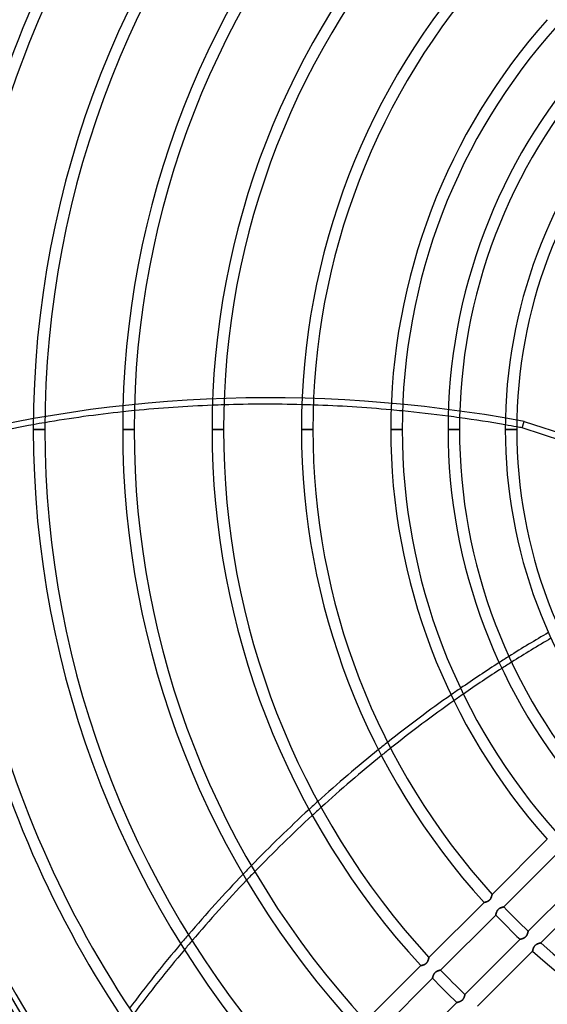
# Model space of a CAD drawing. Header units: millimetres. Extents: x -156 to 156, y -156 to 156.
# Tile 13 of 68: x -86 to -40, y -50 to 36. Entities that reach past the tile are written whole.
import ezdxf

# ---------------------------------------------------------------- set-up
doc = ezdxf.new("R2010")
doc.units = ezdxf.units.MM
doc.layers.add('MAIN-1', color=7, linetype='Continuous')

msp = doc.modelspace()

# ---------------------------------------------------------------- linework, layer by layer
at = {"layer": 'MAIN-1'}
for p, q in [((-42.223, 0.14), (-42.042, 0.699)), ((-38.687, -1.009), (-42.223, 0.14)), ((-42.042, 0.699), (-24.494, -5.002)), ((-83.9, 0), (-84.9, 0)), ((-84.9, 0), (-83.9, 0)), ((-76.1, 0), (-77.1, 0)), ((-77.1, 0), (-76.1, 0)), ((-68.3, 0), (-69.3, 0)), ((-69.3, 0), (-68.3, 0)), ((-60.5, 0), (-61.5, 0)), ((-61.5, 0), (-60.5, 0)), ((-52.7, 0), (-53.7, 0)), ((-53.7, 0), (-52.7, 0)), ((-47.7, 0), (-48.7, 0)), ((-48.7, 0), (-47.7, 0)), ((-42.7, 0), (-43.7, 0)), ((-43.7, 0), (-42.7, 0)), ((-40.034, -35.791), (-44.849, -40.606)), ((-43.827, -41.706), (-39.017, -36.896)), ((-36.896, -39.017), (-41.706, -43.827)), ((-40.606, -44.849), (-35.791, -40.034)), ((-45.404, -41.279), (-45.422, -41.284)), ((-45.421, -41.284), (-45.401, -41.278)), ((-45.386, -41.274), (-45.404, -41.279)), ((-45.401, -41.278), (-45.382, -41.272)), ((-45.367, -41.268), (-45.386, -41.274)), ((-45.382, -41.272), (-45.361, -41.266)), ((-45.347, -41.261), (-45.367, -41.268)), ((-45.361, -41.266), (-45.34, -41.259)), ((-45.327, -41.254), (-45.347, -41.261)), ((-45.34, -41.259), (-45.318, -41.251)), ((-45.307, -41.247), (-45.327, -41.254)), ((-45.318, -41.251), (-45.297, -41.243)), ((-45.286, -41.239), (-45.307, -41.247)), ((-45.297, -41.243), (-45.275, -41.234)), ((-45.265, -41.23), (-45.286, -41.239)), ((-45.275, -41.234), (-45.253, -41.224)), ((-45.244, -41.22), (-45.265, -41.23)), ((-45.253, -41.224), (-45.231, -41.213)), ((-45.223, -41.209), (-45.244, -41.22)), ((-45.231, -41.213), (-45.209, -41.202)), ((-45.202, -41.198), (-45.223, -41.209)), ((-45.209, -41.202), (-45.187, -41.189)), ((-45.181, -41.185), (-45.202, -41.198)), ((-45.187, -41.189), (-45.165, -41.175)), ((-45.16, -41.172), (-45.181, -41.185)), ((-45.165, -41.175), (-45.143, -41.16)), ((-45.139, -41.158), (-45.16, -41.172)), ((-45.143, -41.16), (-45.122, -41.144)), ((-45.119, -41.142), (-45.139, -41.158)), ((-45.122, -41.144), (-45.102, -41.127)), ((-45.1, -41.126), (-45.119, -41.142)), ((-45.102, -41.127), (-45.082, -41.109)), ((-45.082, -41.109), (-45.1, -41.126)), ((-45.064, -41.091), (-45.082, -41.109)), ((-45.082, -41.109), (-45.064, -41.091)), ((-45.064, -41.091), (-45.046, -41.071)), ((-45.047, -41.072), (-45.064, -41.091)), ((-45.031, -41.053), (-45.047, -41.072)), ((-45.046, -41.071), (-45.029, -41.051)), ((-45.016, -41.033), (-45.031, -41.053)), ((-45.029, -41.051), (-45.013, -41.029)), ((-45.001, -41.013), (-45.016, -41.033)), ((-45.013, -41.029), (-44.998, -41.008)), ((-44.988, -40.992), (-45.001, -41.013)), ((-44.998, -41.008), (-44.984, -40.986)), ((-44.976, -40.971), (-44.988, -40.992)), ((-44.984, -40.986), (-44.971, -40.963)), ((-44.964, -40.95), (-44.976, -40.971)), ((-44.971, -40.963), (-44.959, -40.941)), ((-44.953, -40.929), (-44.964, -40.95)), ((-44.959, -40.941), (-44.948, -40.919)), ((-44.943, -40.908), (-44.953, -40.929)), ((-44.948, -40.919), (-44.938, -40.897)), ((-44.934, -40.887), (-44.943, -40.908)), ((-44.938, -40.897), (-44.929, -40.874)), ((-44.925, -40.866), (-44.934, -40.887)), ((-44.929, -40.874), (-44.92, -40.852)), ((-44.917, -40.846), (-44.925, -40.866)), ((-44.92, -40.852), (-44.911, -40.83)), ((-44.91, -40.826), (-44.917, -40.846)), ((-44.911, -40.83), (-44.904, -40.809)), ((-44.903, -40.806), (-44.91, -40.826)), ((-44.904, -40.809), (-44.897, -40.788)), ((-44.896, -40.786), (-44.903, -40.806)), ((-44.897, -40.788), (-44.89, -40.768)), ((-44.89, -40.767), (-44.896, -40.786)), ((-44.89, -40.768), (-44.884, -40.748)), ((-44.885, -40.749), (-44.89, -40.767)), ((-44.88, -40.731), (-44.885, -40.749)), ((-44.884, -40.748), (-44.879, -40.729)), ((-44.875, -40.714), (-44.88, -40.731)), ((-44.879, -40.729), (-44.874, -40.711)), ((-44.871, -40.698), (-44.875, -40.714)), ((-44.874, -40.711), (-44.87, -40.694)), ((-44.867, -40.683), (-44.871, -40.698)), ((-44.87, -40.694), (-44.866, -40.678)), ((-44.863, -40.669), (-44.867, -40.683)), ((-44.866, -40.678), (-44.862, -40.664)), ((-44.86, -40.657), (-44.863, -40.669)), ((-44.862, -40.664), (-44.859, -40.651)), ((-44.857, -40.645), (-44.86, -40.657)), ((-44.859, -40.651), (-44.856, -40.639)), ((-44.855, -40.635), (-44.857, -40.645)), ((-44.856, -40.639), (-44.854, -40.629)), ((-44.853, -40.626), (-44.855, -40.635)), ((-44.854, -40.629), (-44.852, -40.621)), ((-44.852, -40.619), (-44.853, -40.626)), ((-44.85, -40.613), (-44.852, -40.619)), ((-44.852, -40.621), (-44.851, -40.615)), ((-44.851, -40.615), (-44.849, -40.61)), ((-44.849, -40.609), (-44.85, -40.613)), ((-44.849, -40.606), (-44.849, -40.607)), ((-44.849, -40.607), (-44.849, -40.606)), ((-44.849, -40.607), (-44.849, -40.609)), ((-44.849, -40.61), (-44.849, -40.607)), ((-45.557, -41.314), (-50.37, -46.127)), ((-45.556, -41.314), (-45.557, -41.314)), ((-45.557, -41.314), (-45.556, -41.314)), ((-45.554, -41.313), (-45.556, -41.314)), ((-45.556, -41.314), (-45.553, -41.313)), ((-45.55, -41.313), (-45.554, -41.313)), ((-45.553, -41.313), (-45.549, -41.312)), ((-45.544, -41.312), (-45.55, -41.313)), ((-45.549, -41.312), (-45.542, -41.311)), ((-45.538, -41.31), (-45.544, -41.312)), ((-45.542, -41.311), (-45.535, -41.31)), ((-45.529, -41.309), (-45.538, -41.31)), ((-45.535, -41.31), (-45.525, -41.308)), ((-45.52, -41.307), (-45.529, -41.309)), ((-45.525, -41.308), (-45.514, -41.306)), ((-45.509, -41.305), (-45.52, -41.307)), ((-45.514, -41.306), (-45.502, -41.303)), ((-45.497, -41.302), (-45.509, -41.305)), ((-45.502, -41.303), (-45.488, -41.3)), ((-45.484, -41.299), (-45.497, -41.302)), ((-45.488, -41.3), (-45.473, -41.297)), ((-45.47, -41.296), (-45.484, -41.299)), ((-45.473, -41.297), (-45.457, -41.293)), ((-45.455, -41.292), (-45.47, -41.296)), ((-45.457, -41.293), (-45.439, -41.288)), ((-45.439, -41.288), (-45.455, -41.292)), ((-45.422, -41.284), (-45.439, -41.288)), ((-45.439, -41.288), (-45.421, -41.284)), ((-44.461, -42.156), (-44.452, -42.135)), ((-44.448, -42.126), (-44.458, -42.148)), ((-44.452, -42.135), (-44.443, -42.115)), ((-44.438, -42.104), (-44.448, -42.126)), ((-44.443, -42.115), (-44.433, -42.094)), ((-44.427, -42.082), (-44.438, -42.104)), ((-44.433, -42.094), (-44.423, -42.073)), ((-44.415, -42.059), (-44.427, -42.082)), ((-44.423, -42.073), (-44.411, -42.052)), ((-44.402, -42.037), (-44.415, -42.059)), ((-44.411, -42.052), (-44.399, -42.031)), ((-44.389, -42.015), (-44.402, -42.037)), ((-44.399, -42.031), (-44.386, -42.011)), ((-44.374, -41.994), (-44.389, -42.015)), ((-44.386, -42.011), (-44.372, -41.991)), ((-44.358, -41.972), (-44.374, -41.994)), ((-44.372, -41.991), (-44.357, -41.971)), ((-44.341, -41.952), (-44.358, -41.972)), ((-44.357, -41.971), (-44.341, -41.952)), ((-44.323, -41.932), (-44.341, -41.952)), ((-44.341, -41.952), (-44.324, -41.933)), ((-44.324, -41.933), (-44.307, -41.916)), ((-44.305, -41.913), (-44.323, -41.932)), ((-44.307, -41.916), (-44.289, -41.899)), ((-44.285, -41.896), (-44.305, -41.913)), ((-44.289, -41.899), (-44.27, -41.883)), ((-44.265, -41.879), (-44.285, -41.896)), ((-44.27, -41.883), (-44.25, -41.867)), ((-44.244, -41.863), (-44.265, -41.879)), ((-44.25, -41.867), (-44.23, -41.853)), ((-44.222, -41.848), (-44.244, -41.863)), ((-44.23, -41.853), (-44.21, -41.84)), ((-44.2, -41.834), (-44.222, -41.848)), ((-44.21, -41.84), (-44.189, -41.827)), ((-44.178, -41.821), (-44.2, -41.834)), ((-44.189, -41.827), (-44.168, -41.816)), ((-44.156, -41.809), (-44.178, -41.821)), ((-44.168, -41.816), (-44.147, -41.805)), ((-44.134, -41.798), (-44.156, -41.809)), ((-44.147, -41.805), (-44.126, -41.795)), ((-44.112, -41.788), (-44.134, -41.798)), ((-44.126, -41.795), (-44.106, -41.786)), ((-44.09, -41.779), (-44.112, -41.788)), ((-44.106, -41.786), (-44.085, -41.777)), ((-44.068, -41.771), (-44.09, -41.779)), ((-44.085, -41.777), (-44.064, -41.77)), ((-44.047, -41.763), (-44.068, -41.771)), ((-44.064, -41.77), (-44.044, -41.762)), ((-44.025, -41.756), (-44.047, -41.763)), ((-44.044, -41.762), (-44.024, -41.756)), ((-44.005, -41.749), (-44.025, -41.756)), ((-44.024, -41.756), (-44.005, -41.749)), ((-43.985, -41.743), (-44.005, -41.749)), ((-44.005, -41.749), (-43.986, -41.744)), ((-43.986, -41.744), (-43.968, -41.738)), ((-43.965, -41.738), (-43.985, -41.743)), ((-43.968, -41.738), (-43.95, -41.734)), ((-43.947, -41.733), (-43.965, -41.738)), ((-43.95, -41.734), (-43.933, -41.729)), ((-43.929, -41.728), (-43.947, -41.733)), ((-43.933, -41.729), (-43.918, -41.726)), ((-43.913, -41.724), (-43.929, -41.728)), ((-43.918, -41.726), (-43.903, -41.722)), ((-43.898, -41.721), (-43.913, -41.724)), ((-43.903, -41.722), (-43.889, -41.719)), ((-43.883, -41.718), (-43.898, -41.721)), ((-43.889, -41.719), (-43.877, -41.716)), ((-43.871, -41.715), (-43.883, -41.718)), ((-43.877, -41.716), (-43.866, -41.714)), ((-43.86, -41.713), (-43.871, -41.715)), ((-43.866, -41.714), (-43.856, -41.712)), ((-43.85, -41.711), (-43.86, -41.713)), ((-43.856, -41.712), (-43.847, -41.71)), ((-43.842, -41.709), (-43.85, -41.711)), ((-43.847, -41.71), (-43.84, -41.709)), ((-43.836, -41.708), (-43.842, -41.709)), ((-43.84, -41.709), (-43.835, -41.708)), ((-43.831, -41.707), (-43.836, -41.708)), ((-43.835, -41.708), (-43.831, -41.707)), ((-43.831, -41.707), (-43.828, -41.706)), ((-43.828, -41.706), (-43.831, -41.707)), ((-43.828, -41.706), (-43.827, -41.706)), ((-43.827, -41.706), (-43.828, -41.706)), ((-49.344, -47.223), (-44.535, -42.413)), ((-44.535, -42.413), (-44.534, -42.41)), ((-44.534, -42.41), (-44.535, -42.413)), ((-44.535, -42.413), (-44.535, -42.413)), ((-44.535, -42.413), (-44.535, -42.413)), ((-44.533, -42.405), (-44.534, -42.41)), ((-44.534, -42.41), (-44.533, -42.406)), ((-44.532, -42.399), (-44.533, -42.405)), ((-44.533, -42.406), (-44.532, -42.401)), ((-44.53, -42.39), (-44.532, -42.399)), ((-44.532, -42.401), (-44.531, -42.393)), ((-44.531, -42.393), (-44.529, -42.385)), ((-44.528, -42.381), (-44.53, -42.39)), ((-44.529, -42.385), (-44.526, -42.375)), ((-44.525, -42.369), (-44.528, -42.381)), ((-44.526, -42.375), (-44.524, -42.364)), ((-44.522, -42.357), (-44.525, -42.369)), ((-44.524, -42.364), (-44.521, -42.351)), ((-44.519, -42.342), (-44.522, -42.357)), ((-44.521, -42.351), (-44.518, -42.337)), ((-44.515, -42.327), (-44.519, -42.342)), ((-44.518, -42.337), (-44.514, -42.322)), ((-44.511, -42.31), (-44.515, -42.327)), ((-44.514, -42.322), (-44.51, -42.307)), ((-44.506, -42.293), (-44.511, -42.31)), ((-44.51, -42.307), (-44.505, -42.29)), ((-44.501, -42.274), (-44.506, -42.293)), ((-44.505, -42.29), (-44.5, -42.272)), ((-44.495, -42.255), (-44.501, -42.274)), ((-44.5, -42.272), (-44.495, -42.254)), ((-44.489, -42.234), (-44.495, -42.255)), ((-44.495, -42.254), (-44.489, -42.235)), ((-44.482, -42.213), (-44.489, -42.234)), ((-44.489, -42.235), (-44.483, -42.216)), ((-44.483, -42.216), (-44.476, -42.196)), ((-44.474, -42.192), (-44.482, -42.213)), ((-44.476, -42.196), (-44.468, -42.176)), ((-44.466, -42.17), (-44.474, -42.192)), ((-44.468, -42.176), (-44.461, -42.156)), ((-44.458, -42.148), (-44.466, -42.17)), ((-41.713, -43.86), (-41.715, -43.871)), ((-41.714, -43.866), (-41.712, -43.856)), ((-41.711, -43.85), (-41.713, -43.86)), ((-41.712, -43.856), (-41.71, -43.847)), ((-41.709, -43.842), (-41.711, -43.85)), ((-41.71, -43.847), (-41.709, -43.84)), ((-41.709, -43.84), (-41.708, -43.835)), ((-41.708, -43.836), (-41.709, -43.842)), ((-41.707, -43.831), (-41.708, -43.836)), ((-41.708, -43.835), (-41.707, -43.831)), ((-41.706, -43.828), (-41.707, -43.831)), ((-41.707, -43.831), (-41.706, -43.828)), ((-41.706, -43.827), (-41.706, -43.828)), ((-41.706, -43.828), (-41.706, -43.827)), ((-42.413, -44.535), (-47.223, -49.344)), ((-42.41, -44.534), (-42.413, -44.535)), ((-42.413, -44.535), (-42.41, -44.534)), ((-42.413, -44.535), (-42.413, -44.535)), ((-42.413, -44.535), (-42.413, -44.535)), ((-42.405, -44.533), (-42.41, -44.534)), ((-42.41, -44.534), (-42.406, -44.533)), ((-42.406, -44.533), (-42.401, -44.532)), ((-42.399, -44.532), (-42.405, -44.533)), ((-42.401, -44.532), (-42.393, -44.531)), ((-42.39, -44.53), (-42.399, -44.532)), ((-42.393, -44.531), (-42.385, -44.529)), ((-42.381, -44.528), (-42.39, -44.53)), ((-42.385, -44.529), (-42.375, -44.526)), ((-42.369, -44.525), (-42.381, -44.528)), ((-42.375, -44.526), (-42.364, -44.524)), ((-42.357, -44.522), (-42.369, -44.525)), ((-42.364, -44.524), (-42.351, -44.521)), ((-42.342, -44.519), (-42.357, -44.522)), ((-42.351, -44.521), (-42.337, -44.518)), ((-42.327, -44.515), (-42.342, -44.519)), ((-42.337, -44.518), (-42.322, -44.514)), ((-42.31, -44.511), (-42.327, -44.515)), ((-42.322, -44.514), (-42.307, -44.51)), ((-42.293, -44.506), (-42.31, -44.511)), ((-42.307, -44.51), (-42.29, -44.505)), ((-42.274, -44.501), (-42.293, -44.506)), ((-42.29, -44.505), (-42.272, -44.5)), ((-42.255, -44.495), (-42.274, -44.501)), ((-42.272, -44.5), (-42.254, -44.495)), ((-42.234, -44.489), (-42.255, -44.495)), ((-42.254, -44.495), (-42.235, -44.489)), ((-42.235, -44.489), (-42.216, -44.483)), ((-42.213, -44.482), (-42.234, -44.489)), ((-42.216, -44.483), (-42.196, -44.476)), ((-42.192, -44.474), (-42.213, -44.482)), ((-42.196, -44.476), (-42.176, -44.468)), ((-42.17, -44.466), (-42.192, -44.474)), ((-42.176, -44.468), (-42.156, -44.461)), ((-42.148, -44.458), (-42.17, -44.466)), ((-42.156, -44.461), (-42.135, -44.452)), ((-42.126, -44.448), (-42.148, -44.458)), ((-42.135, -44.452), (-42.115, -44.443)), ((-42.104, -44.438), (-42.126, -44.448)), ((-42.115, -44.443), (-42.094, -44.433)), ((-42.082, -44.427), (-42.104, -44.438)), ((-42.094, -44.433), (-42.073, -44.423)), ((-42.059, -44.415), (-42.082, -44.427)), ((-42.073, -44.423), (-42.052, -44.411)), ((-42.037, -44.402), (-42.059, -44.415)), ((-42.052, -44.411), (-42.031, -44.399)), ((-42.015, -44.389), (-42.037, -44.402)), ((-42.031, -44.399), (-42.011, -44.386)), ((-41.994, -44.374), (-42.015, -44.389)), ((-42.011, -44.386), (-41.991, -44.372)), ((-41.972, -44.358), (-41.994, -44.374)), ((-41.991, -44.372), (-41.971, -44.357)), ((-41.952, -44.341), (-41.972, -44.358)), ((-41.971, -44.357), (-41.952, -44.341)), ((-41.932, -44.323), (-41.952, -44.341)), ((-41.952, -44.341), (-41.933, -44.324)), ((-41.933, -44.324), (-41.916, -44.307)), ((-41.913, -44.305), (-41.932, -44.323)), ((-41.916, -44.307), (-41.899, -44.289)), ((-41.896, -44.285), (-41.913, -44.305)), ((-41.899, -44.289), (-41.883, -44.27)), ((-41.879, -44.265), (-41.896, -44.285)), ((-41.883, -44.27), (-41.867, -44.25)), ((-41.863, -44.244), (-41.879, -44.265)), ((-41.867, -44.25), (-41.853, -44.23)), ((-41.848, -44.222), (-41.863, -44.244)), ((-41.853, -44.23), (-41.84, -44.21)), ((-41.834, -44.2), (-41.848, -44.222)), ((-41.84, -44.21), (-41.827, -44.189)), ((-41.821, -44.178), (-41.834, -44.2)), ((-41.827, -44.189), (-41.816, -44.168)), ((-41.809, -44.156), (-41.821, -44.178)), ((-41.816, -44.168), (-41.805, -44.147)), ((-41.798, -44.134), (-41.809, -44.156)), ((-41.805, -44.147), (-41.795, -44.126)), ((-41.788, -44.112), (-41.798, -44.134)), ((-41.795, -44.126), (-41.786, -44.106)), ((-41.779, -44.09), (-41.788, -44.112)), ((-41.786, -44.106), (-41.777, -44.085)), ((-41.771, -44.068), (-41.779, -44.09)), ((-41.777, -44.085), (-41.77, -44.064)), ((-41.763, -44.047), (-41.771, -44.068)), ((-41.77, -44.064), (-41.762, -44.044)), ((-41.756, -44.025), (-41.763, -44.047)), ((-41.762, -44.044), (-41.756, -44.024)), ((-41.749, -44.005), (-41.756, -44.025)), ((-41.756, -44.024), (-41.749, -44.005)), ((-41.743, -43.985), (-41.749, -44.005)), ((-41.749, -44.005), (-41.744, -43.986)), ((-41.744, -43.986), (-41.738, -43.968)), ((-41.738, -43.965), (-41.743, -43.985)), ((-41.733, -43.947), (-41.738, -43.965)), ((-41.738, -43.968), (-41.734, -43.95)), ((-41.734, -43.95), (-41.729, -43.933)), ((-41.728, -43.929), (-41.733, -43.947)), ((-41.729, -43.933), (-41.726, -43.918)), ((-41.724, -43.913), (-41.728, -43.929)), ((-41.726, -43.918), (-41.722, -43.903)), ((-41.721, -43.898), (-41.724, -43.913)), ((-41.722, -43.903), (-41.719, -43.889)), ((-41.718, -43.883), (-41.721, -43.898)), ((-41.719, -43.889), (-41.716, -43.877)), ((-41.715, -43.871), (-41.718, -43.883)), ((-41.716, -43.877), (-41.714, -43.866)), ((-46.127, -50.37), (-41.314, -45.557)), ((-41.314, -45.556), (-41.313, -45.553)), ((-41.313, -45.554), (-41.314, -45.556)), ((-41.314, -45.557), (-41.314, -45.556)), ((-41.314, -45.556), (-41.314, -45.557)), ((-41.312, -45.544), (-41.313, -45.55)), ((-41.313, -45.553), (-41.312, -45.549)), ((-41.313, -45.55), (-41.313, -45.554)), ((-41.31, -45.538), (-41.312, -45.544)), ((-41.312, -45.549), (-41.311, -45.542)), ((-41.311, -45.542), (-41.31, -45.535)), ((-41.31, -45.535), (-41.308, -45.525)), ((-41.309, -45.529), (-41.31, -45.538)), ((-41.307, -45.52), (-41.309, -45.529)), ((-41.308, -45.525), (-41.306, -45.514)), ((-41.305, -45.509), (-41.307, -45.52)), ((-41.306, -45.514), (-41.303, -45.502)), ((-41.302, -45.497), (-41.305, -45.509)), ((-41.303, -45.502), (-41.3, -45.488)), ((-41.299, -45.484), (-41.302, -45.497)), ((-41.3, -45.488), (-41.297, -45.473)), ((-41.296, -45.47), (-41.299, -45.484)), ((-41.297, -45.473), (-41.293, -45.457)), ((-41.292, -45.455), (-41.296, -45.47)), ((-41.293, -45.457), (-41.288, -45.439)), ((-41.288, -45.439), (-41.292, -45.455)), ((-41.288, -45.439), (-41.284, -45.421)), ((-41.284, -45.422), (-41.288, -45.439)), ((-41.284, -45.421), (-41.278, -45.401)), ((-41.279, -45.404), (-41.284, -45.422)), ((-41.274, -45.386), (-41.279, -45.404)), ((-41.278, -45.401), (-41.272, -45.382)), ((-41.268, -45.367), (-41.274, -45.386)), ((-41.272, -45.382), (-41.266, -45.361)), ((-41.261, -45.347), (-41.268, -45.367)), ((-41.266, -45.361), (-41.259, -45.34)), ((-41.254, -45.327), (-41.261, -45.347)), ((-41.259, -45.34), (-41.251, -45.318)), ((-41.247, -45.307), (-41.254, -45.327)), ((-41.251, -45.318), (-41.243, -45.297)), ((-41.239, -45.286), (-41.247, -45.307)), ((-41.243, -45.297), (-41.234, -45.275)), ((-41.23, -45.265), (-41.239, -45.286)), ((-41.234, -45.275), (-41.224, -45.253)), ((-41.22, -45.244), (-41.23, -45.265)), ((-41.224, -45.253), (-41.213, -45.231)), ((-41.209, -45.223), (-41.22, -45.244)), ((-41.213, -45.231), (-41.202, -45.209)), ((-41.198, -45.202), (-41.209, -45.223)), ((-41.202, -45.209), (-41.189, -45.187)), ((-41.185, -45.181), (-41.198, -45.202)), ((-41.189, -45.187), (-41.175, -45.165)), ((-41.172, -45.16), (-41.185, -45.181)), ((-41.175, -45.165), (-41.16, -45.143)), ((-41.158, -45.139), (-41.172, -45.16)), ((-41.16, -45.143), (-41.144, -45.122)), ((-41.142, -45.119), (-41.158, -45.139)), ((-41.144, -45.122), (-41.127, -45.102)), ((-41.126, -45.1), (-41.142, -45.119)), ((-41.127, -45.102), (-41.109, -45.082)), ((-41.109, -45.082), (-41.126, -45.1)), ((-41.109, -45.082), (-41.091, -45.064)), ((-41.091, -45.064), (-41.109, -45.082)), ((-41.091, -45.064), (-41.071, -45.046)), ((-41.072, -45.047), (-41.091, -45.064)), ((-41.053, -45.031), (-41.072, -45.047)), ((-41.071, -45.046), (-41.051, -45.029)), ((-41.033, -45.016), (-41.053, -45.031)), ((-41.051, -45.029), (-41.029, -45.013)), ((-41.013, -45.001), (-41.033, -45.016)), ((-41.029, -45.013), (-41.008, -44.998)), ((-40.992, -44.988), (-41.013, -45.001)), ((-41.008, -44.998), (-40.986, -44.984)), ((-40.971, -44.976), (-40.992, -44.988)), ((-40.986, -44.984), (-40.963, -44.971)), ((-40.95, -44.964), (-40.971, -44.976)), ((-40.963, -44.971), (-40.941, -44.959)), ((-40.929, -44.953), (-40.95, -44.964)), ((-40.941, -44.959), (-40.919, -44.948)), ((-40.908, -44.943), (-40.929, -44.953)), ((-40.919, -44.948), (-40.897, -44.938)), ((-40.887, -44.934), (-40.908, -44.943)), ((-40.897, -44.938), (-40.874, -44.929)), ((-40.866, -44.925), (-40.887, -44.934)), ((-40.874, -44.929), (-40.852, -44.92)), ((-40.846, -44.917), (-40.866, -44.925)), ((-40.852, -44.92), (-40.83, -44.911)), ((-40.826, -44.91), (-40.846, -44.917)), ((-40.83, -44.911), (-40.809, -44.904)), ((-40.806, -44.903), (-40.826, -44.91)), ((-40.809, -44.904), (-40.788, -44.897)), ((-40.786, -44.896), (-40.806, -44.903)), ((-40.788, -44.897), (-40.768, -44.89)), ((-40.767, -44.89), (-40.786, -44.896)), ((-40.768, -44.89), (-40.748, -44.884)), ((-40.749, -44.885), (-40.767, -44.89)), ((-40.731, -44.88), (-40.749, -44.885)), ((-40.748, -44.884), (-40.729, -44.879)), ((-40.714, -44.875), (-40.731, -44.88)), ((-40.729, -44.879), (-40.711, -44.874)), ((-40.698, -44.871), (-40.714, -44.875)), ((-40.711, -44.874), (-40.694, -44.87)), ((-40.683, -44.867), (-40.698, -44.871)), ((-40.694, -44.87), (-40.678, -44.866)), ((-40.669, -44.863), (-40.683, -44.867)), ((-40.678, -44.866), (-40.664, -44.862)), ((-40.657, -44.86), (-40.669, -44.863)), ((-40.664, -44.862), (-40.651, -44.859)), ((-40.645, -44.857), (-40.657, -44.86)), ((-40.651, -44.859), (-40.639, -44.856)), ((-40.635, -44.855), (-40.645, -44.857)), ((-40.639, -44.856), (-40.629, -44.854)), ((-40.626, -44.853), (-40.635, -44.855)), ((-40.629, -44.854), (-40.621, -44.852)), ((-40.619, -44.852), (-40.626, -44.853)), ((-40.621, -44.852), (-40.615, -44.851)), ((-40.613, -44.85), (-40.619, -44.852)), ((-40.615, -44.851), (-40.61, -44.849)), ((-40.609, -44.849), (-40.613, -44.85)), ((-40.61, -44.849), (-40.607, -44.849)), ((-40.607, -44.849), (-40.609, -44.849)), ((-40.607, -44.849), (-40.606, -44.849)), ((-40.606, -44.849), (-40.607, -44.849)), ((-50.48, -46.462), (-50.469, -46.44)), ((-50.464, -46.429), (-50.474, -46.45)), ((-50.469, -46.44), (-50.459, -46.418)), ((-50.455, -46.408), (-50.464, -46.429)), ((-50.459, -46.418), (-50.45, -46.396)), ((-50.446, -46.388), (-50.455, -46.408)), ((-50.45, -46.396), (-50.441, -46.374)), ((-50.438, -46.367), (-50.446, -46.388)), ((-50.441, -46.374), (-50.433, -46.352)), ((-50.431, -46.347), (-50.438, -46.367)), ((-50.433, -46.352), (-50.425, -46.33)), ((-50.424, -46.327), (-50.431, -46.347)), ((-50.425, -46.33), (-50.418, -46.309)), ((-50.417, -46.307), (-50.424, -46.327)), ((-50.418, -46.309), (-50.411, -46.289)), ((-50.411, -46.288), (-50.417, -46.307)), ((-50.411, -46.289), (-50.406, -46.269)), ((-50.406, -46.27), (-50.411, -46.288)), ((-50.406, -46.269), (-50.4, -46.25)), ((-50.401, -46.252), (-50.406, -46.27)), ((-50.396, -46.235), (-50.401, -46.252)), ((-50.4, -46.25), (-50.395, -46.232)), ((-50.392, -46.219), (-50.396, -46.235)), ((-50.395, -46.232), (-50.391, -46.216)), ((-50.388, -46.205), (-50.392, -46.219)), ((-50.391, -46.216), (-50.387, -46.2)), ((-50.385, -46.191), (-50.388, -46.205)), ((-50.387, -46.2), (-50.383, -46.185)), ((-50.381, -46.178), (-50.385, -46.191)), ((-50.383, -46.185), (-50.38, -46.172)), ((-50.379, -46.167), (-50.381, -46.178)), ((-50.38, -46.172), (-50.377, -46.161)), ((-50.376, -46.156), (-50.379, -46.167)), ((-50.377, -46.161), (-50.375, -46.151)), ((-50.375, -46.148), (-50.376, -46.156)), ((-50.373, -46.14), (-50.375, -46.148)), ((-50.375, -46.151), (-50.373, -46.143)), ((-50.372, -46.135), (-50.373, -46.14)), ((-50.373, -46.143), (-50.372, -46.136)), ((-50.371, -46.131), (-50.372, -46.135)), ((-50.372, -46.136), (-50.371, -46.131)), ((-50.37, -46.128), (-50.371, -46.131)), ((-50.371, -46.131), (-50.37, -46.128)), ((-50.37, -46.127), (-50.37, -46.128)), ((-50.37, -46.128), (-50.37, -46.127)), ((-51.078, -46.835), (-55.89, -51.648)), ((-51.077, -46.835), (-51.078, -46.835)), ((-51.078, -46.835), (-51.077, -46.835)), ((-51.075, -46.835), (-51.077, -46.835)), ((-51.077, -46.835), (-51.074, -46.835)), ((-51.071, -46.834), (-51.075, -46.835)), ((-51.074, -46.835), (-51.07, -46.834)), ((-51.066, -46.833), (-51.071, -46.834)), ((-51.07, -46.834), (-51.064, -46.833)), ((-51.059, -46.832), (-51.066, -46.833)), ((-51.064, -46.833), (-51.056, -46.831)), ((-51.051, -46.83), (-51.059, -46.832)), ((-51.056, -46.831), (-51.046, -46.829)), ((-51.041, -46.828), (-51.051, -46.83)), ((-51.046, -46.829), (-51.035, -46.827)), ((-51.03, -46.826), (-51.041, -46.828)), ((-51.035, -46.827), (-51.023, -46.824)), ((-51.018, -46.823), (-51.03, -46.826)), ((-51.023, -46.824), (-51.009, -46.821)), ((-51.005, -46.82), (-51.018, -46.823)), ((-51.009, -46.821), (-50.994, -46.818)), ((-50.991, -46.817), (-51.005, -46.82)), ((-50.994, -46.818), (-50.978, -46.814)), ((-50.976, -46.813), (-50.991, -46.817)), ((-50.978, -46.814), (-50.96, -46.81)), ((-50.96, -46.809), (-50.976, -46.813)), ((-50.943, -46.805), (-50.96, -46.809)), ((-50.96, -46.81), (-50.942, -46.805)), ((-50.925, -46.8), (-50.943, -46.805)), ((-50.942, -46.805), (-50.923, -46.799)), ((-50.907, -46.795), (-50.925, -46.8)), ((-50.923, -46.799), (-50.903, -46.793)), ((-50.888, -46.789), (-50.907, -46.795)), ((-50.903, -46.793), (-50.882, -46.787)), ((-50.868, -46.782), (-50.888, -46.789)), ((-50.882, -46.787), (-50.861, -46.78)), ((-50.848, -46.775), (-50.868, -46.782)), ((-50.861, -46.78), (-50.84, -46.772)), ((-50.828, -46.768), (-50.848, -46.775)), ((-50.84, -46.772), (-50.818, -46.764)), ((-50.807, -46.76), (-50.828, -46.768)), ((-50.818, -46.764), (-50.796, -46.755)), ((-50.786, -46.75), (-50.807, -46.76)), ((-50.796, -46.755), (-50.774, -46.745)), ((-50.765, -46.741), (-50.786, -46.75)), ((-50.774, -46.745), (-50.752, -46.734)), ((-50.744, -46.73), (-50.765, -46.741)), ((-50.752, -46.734), (-50.73, -46.723)), ((-50.723, -46.719), (-50.744, -46.73)), ((-50.73, -46.723), (-50.708, -46.71)), ((-50.702, -46.706), (-50.723, -46.719)), ((-50.708, -46.71), (-50.686, -46.696)), ((-50.681, -46.693), (-50.702, -46.706)), ((-50.686, -46.696), (-50.664, -46.681)), ((-50.661, -46.679), (-50.681, -46.693)), ((-50.664, -46.681), (-50.643, -46.665)), ((-50.641, -46.663), (-50.661, -46.679)), ((-50.643, -46.665), (-50.623, -46.648)), ((-50.621, -46.647), (-50.641, -46.663)), ((-50.623, -46.648), (-50.603, -46.631)), ((-50.603, -46.63), (-50.621, -46.647)), ((-50.585, -46.612), (-50.603, -46.63)), ((-50.603, -46.631), (-50.585, -46.612)), ((-50.585, -46.612), (-50.567, -46.592)), ((-50.568, -46.594), (-50.585, -46.612)), ((-50.552, -46.574), (-50.568, -46.594)), ((-50.567, -46.592), (-50.55, -46.572)), ((-50.537, -46.554), (-50.552, -46.574)), ((-50.55, -46.572), (-50.534, -46.551)), ((-50.522, -46.534), (-50.537, -46.554)), ((-50.534, -46.551), (-50.519, -46.529)), ((-50.509, -46.513), (-50.522, -46.534)), ((-50.519, -46.529), (-50.505, -46.507)), ((-50.497, -46.492), (-50.509, -46.513)), ((-50.505, -46.507), (-50.492, -46.485)), ((-50.485, -46.471), (-50.497, -46.492)), ((-50.492, -46.485), (-50.48, -46.462)), ((-50.474, -46.45), (-50.485, -46.471)), ((-49.607, -47.296), (-49.629, -47.306)), ((-49.623, -47.303), (-49.602, -47.295)), ((-49.585, -47.288), (-49.607, -47.296)), ((-49.602, -47.295), (-49.581, -47.287)), ((-49.564, -47.28), (-49.585, -47.288)), ((-49.581, -47.287), (-49.561, -47.279)), ((-49.542, -47.273), (-49.564, -47.28)), ((-49.561, -47.279), (-49.541, -47.273)), ((-49.522, -47.266), (-49.542, -47.273)), ((-49.541, -47.273), (-49.522, -47.266)), ((-49.502, -47.26), (-49.522, -47.266)), ((-49.522, -47.266), (-49.503, -47.261)), ((-49.503, -47.261), (-49.485, -47.256)), ((-49.482, -47.255), (-49.502, -47.26)), ((-49.485, -47.256), (-49.467, -47.251)), ((-49.464, -47.25), (-49.482, -47.255)), ((-49.467, -47.251), (-49.45, -47.246)), ((-49.446, -47.245), (-49.464, -47.25)), ((-49.45, -47.246), (-49.435, -47.243)), ((-49.43, -47.241), (-49.446, -47.245)), ((-49.435, -47.243), (-49.42, -47.239)), ((-49.414, -47.238), (-49.43, -47.241)), ((-49.42, -47.239), (-49.406, -47.236)), ((-49.4, -47.235), (-49.414, -47.238)), ((-49.406, -47.236), (-49.394, -47.233)), ((-49.388, -47.232), (-49.4, -47.235)), ((-49.394, -47.233), (-49.383, -47.231)), ((-49.377, -47.23), (-49.388, -47.232)), ((-49.383, -47.231), (-49.373, -47.229)), ((-49.367, -47.228), (-49.377, -47.23)), ((-49.373, -47.229), (-49.364, -47.227)), ((-49.359, -47.226), (-49.367, -47.228)), ((-49.364, -47.227), (-49.357, -47.226)), ((-49.353, -47.225), (-49.359, -47.226)), ((-49.357, -47.226), (-49.352, -47.224)), ((-49.348, -47.224), (-49.353, -47.225)), ((-49.352, -47.224), (-49.348, -47.224)), ((-49.348, -47.224), (-49.345, -47.223)), ((-49.345, -47.223), (-49.348, -47.224)), ((-49.345, -47.223), (-49.344, -47.223)), ((-49.344, -47.223), (-49.345, -47.223)), ((-54.861, -52.74), (-50.052, -47.93)), ((-50.052, -47.93), (-50.051, -47.927)), ((-50.051, -47.929), (-50.052, -47.93)), ((-50.052, -47.93), (-50.052, -47.93)), ((-50.05, -47.922), (-50.051, -47.927)), ((-50.051, -47.927), (-50.05, -47.923)), ((-50.051, -47.927), (-50.051, -47.929)), ((-50.049, -47.916), (-50.05, -47.922)), ((-50.05, -47.923), (-50.049, -47.917)), ((-50.047, -47.907), (-50.049, -47.916)), ((-50.049, -47.917), (-50.047, -47.91)), ((-50.045, -47.898), (-50.047, -47.907)), ((-50.047, -47.91), (-50.046, -47.902)), ((-50.046, -47.902), (-50.043, -47.892)), ((-50.042, -47.886), (-50.045, -47.898)), ((-50.043, -47.892), (-50.041, -47.88)), ((-50.039, -47.873), (-50.042, -47.886)), ((-50.041, -47.88), (-50.038, -47.868)), ((-50.036, -47.859), (-50.039, -47.873)), ((-50.038, -47.868), (-50.035, -47.854)), ((-50.032, -47.844), (-50.036, -47.859)), ((-50.035, -47.854), (-50.031, -47.839)), ((-50.028, -47.827), (-50.032, -47.844)), ((-50.031, -47.839), (-50.027, -47.824)), ((-50.023, -47.81), (-50.028, -47.827)), ((-50.027, -47.824), (-50.022, -47.807)), ((-50.018, -47.791), (-50.023, -47.81)), ((-50.022, -47.807), (-50.017, -47.789)), ((-50.012, -47.771), (-50.018, -47.791)), ((-50.017, -47.789), (-50.012, -47.771)), ((-50.006, -47.751), (-50.012, -47.771)), ((-50.012, -47.771), (-50.006, -47.752)), ((-49.999, -47.73), (-50.006, -47.751)), ((-50.006, -47.752), (-50, -47.733)), ((-50, -47.733), (-49.993, -47.713)), ((-49.991, -47.709), (-49.999, -47.73)), ((-49.993, -47.713), (-49.986, -47.693)), ((-49.983, -47.687), (-49.991, -47.709)), ((-49.986, -47.693), (-49.978, -47.673)), ((-49.975, -47.665), (-49.983, -47.687)), ((-49.978, -47.673), (-49.969, -47.652)), ((-49.965, -47.643), (-49.975, -47.665)), ((-49.969, -47.652), (-49.96, -47.632)), ((-49.955, -47.621), (-49.965, -47.643)), ((-49.96, -47.632), (-49.95, -47.611)), ((-49.944, -47.599), (-49.955, -47.621)), ((-49.95, -47.611), (-49.94, -47.59)), ((-49.932, -47.576), (-49.944, -47.599)), ((-49.94, -47.59), (-49.928, -47.569)), ((-49.92, -47.554), (-49.932, -47.576)), ((-49.928, -47.569), (-49.916, -47.548)), ((-49.906, -47.532), (-49.92, -47.554)), ((-49.916, -47.548), (-49.903, -47.528)), ((-49.891, -47.511), (-49.906, -47.532)), ((-49.903, -47.528), (-49.889, -47.508)), ((-49.875, -47.489), (-49.891, -47.511)), ((-49.889, -47.508), (-49.874, -47.488)), ((-49.858, -47.469), (-49.875, -47.489)), ((-49.874, -47.488), (-49.858, -47.469)), ((-49.84, -47.449), (-49.858, -47.469)), ((-49.858, -47.469), (-49.841, -47.45)), ((-49.841, -47.45), (-49.824, -47.433)), ((-49.822, -47.43), (-49.84, -47.449)), ((-49.824, -47.433), (-49.806, -47.416)), ((-49.802, -47.413), (-49.822, -47.43)), ((-49.806, -47.416), (-49.787, -47.4)), ((-49.782, -47.396), (-49.802, -47.413)), ((-49.787, -47.4), (-49.767, -47.384)), ((-49.761, -47.38), (-49.782, -47.396)), ((-49.767, -47.384), (-49.747, -47.37)), ((-49.739, -47.365), (-49.761, -47.38)), ((-49.747, -47.37), (-49.727, -47.357)), ((-49.717, -47.351), (-49.739, -47.365)), ((-49.727, -47.357), (-49.706, -47.344)), ((-49.695, -47.338), (-49.717, -47.351)), ((-49.706, -47.344), (-49.685, -47.333)), ((-49.673, -47.326), (-49.695, -47.338)), ((-49.685, -47.333), (-49.664, -47.322)), ((-49.651, -47.316), (-49.673, -47.326)), ((-49.664, -47.322), (-49.643, -47.312)), ((-49.629, -47.306), (-49.651, -47.316)), ((-49.643, -47.312), (-49.623, -47.303)), ((-47.489, -49.875), (-47.511, -49.891)), ((-47.508, -49.889), (-47.488, -49.874)), ((-47.469, -49.858), (-47.489, -49.875)), ((-47.488, -49.874), (-47.469, -49.858)), ((-47.449, -49.84), (-47.469, -49.858)), ((-47.469, -49.858), (-47.45, -49.841)), ((-47.45, -49.841), (-47.433, -49.824)), ((-47.43, -49.822), (-47.449, -49.84)), ((-47.433, -49.824), (-47.416, -49.806)), ((-47.413, -49.802), (-47.43, -49.822)), ((-47.416, -49.806), (-47.4, -49.787)), ((-47.396, -49.782), (-47.413, -49.802)), ((-47.4, -49.787), (-47.384, -49.767)), ((-47.38, -49.761), (-47.396, -49.782)), ((-47.384, -49.767), (-47.37, -49.747)), ((-47.365, -49.739), (-47.38, -49.761)), ((-47.37, -49.747), (-47.357, -49.727)), ((-47.351, -49.717), (-47.365, -49.739)), ((-47.357, -49.727), (-47.344, -49.706)), ((-47.338, -49.695), (-47.351, -49.717)), ((-47.344, -49.706), (-47.333, -49.685)), ((-47.326, -49.673), (-47.338, -49.695)), ((-47.333, -49.685), (-47.322, -49.664)), ((-47.316, -49.651), (-47.326, -49.673)), ((-47.322, -49.664), (-47.312, -49.643)), ((-47.306, -49.629), (-47.316, -49.651)), ((-47.312, -49.643), (-47.303, -49.623)), ((-47.296, -49.607), (-47.306, -49.629)), ((-47.303, -49.623), (-47.295, -49.602)), ((-47.288, -49.585), (-47.296, -49.607)), ((-47.295, -49.602), (-47.287, -49.581)), ((-47.28, -49.564), (-47.288, -49.585)), ((-47.287, -49.581), (-47.279, -49.561)), ((-47.273, -49.542), (-47.28, -49.564)), ((-47.279, -49.561), (-47.273, -49.541)), ((-47.266, -49.522), (-47.273, -49.542)), ((-47.273, -49.541), (-47.266, -49.522)), ((-47.26, -49.502), (-47.266, -49.522)), ((-47.266, -49.522), (-47.261, -49.503)), ((-47.261, -49.503), (-47.256, -49.485)), ((-47.255, -49.482), (-47.26, -49.502)), ((-47.256, -49.485), (-47.251, -49.467)), ((-47.25, -49.464), (-47.255, -49.482)), ((-47.251, -49.467), (-47.246, -49.45)), ((-47.245, -49.446), (-47.25, -49.464)), ((-47.246, -49.45), (-47.243, -49.435)), ((-47.241, -49.43), (-47.245, -49.446)), ((-47.243, -49.435), (-47.239, -49.42)), ((-47.238, -49.414), (-47.241, -49.43)), ((-47.239, -49.42), (-47.236, -49.406)), ((-47.235, -49.4), (-47.238, -49.414)), ((-47.236, -49.406), (-47.233, -49.394)), ((-47.232, -49.388), (-47.235, -49.4)), ((-47.233, -49.394), (-47.231, -49.383)), ((-47.23, -49.377), (-47.232, -49.388)), ((-47.231, -49.383), (-47.229, -49.373)), ((-47.228, -49.367), (-47.23, -49.377)), ((-47.229, -49.373), (-47.227, -49.364)), ((-47.226, -49.359), (-47.228, -49.367)), ((-47.227, -49.364), (-47.226, -49.357)), ((-47.226, -49.357), (-47.224, -49.352)), ((-47.225, -49.353), (-47.226, -49.359)), ((-47.224, -49.348), (-47.225, -49.353)), ((-47.223, -49.345), (-47.224, -49.348)), ((-47.224, -49.348), (-47.223, -49.345)), ((-47.224, -49.352), (-47.224, -49.348)), ((-47.223, -49.344), (-47.223, -49.345)), ((-47.223, -49.345), (-47.223, -49.344)), ((-47.93, -50.052), (-52.74, -54.861)), ((-47.929, -50.051), (-47.93, -50.052)), ((-47.93, -50.052), (-47.927, -50.051)), ((-47.93, -50.052), (-47.93, -50.052)), ((-47.927, -50.051), (-47.929, -50.051)), ((-47.922, -50.05), (-47.927, -50.051)), ((-47.927, -50.051), (-47.923, -50.05)), ((-47.923, -50.05), (-47.917, -50.049)), ((-47.916, -50.049), (-47.922, -50.05)), ((-47.917, -50.049), (-47.91, -50.047)), ((-47.907, -50.047), (-47.916, -50.049)), ((-47.91, -50.047), (-47.902, -50.046)), ((-47.898, -50.045), (-47.907, -50.047)), ((-47.902, -50.046), (-47.892, -50.043)), ((-47.886, -50.042), (-47.898, -50.045)), ((-47.892, -50.043), (-47.88, -50.041)), ((-47.873, -50.039), (-47.886, -50.042)), ((-47.88, -50.041), (-47.868, -50.038)), ((-47.859, -50.036), (-47.873, -50.039)), ((-47.868, -50.038), (-47.854, -50.035)), ((-47.844, -50.032), (-47.859, -50.036)), ((-47.854, -50.035), (-47.839, -50.031)), ((-47.827, -50.028), (-47.844, -50.032)), ((-47.839, -50.031), (-47.824, -50.027)), ((-47.81, -50.023), (-47.827, -50.028)), ((-47.824, -50.027), (-47.807, -50.022)), ((-47.791, -50.018), (-47.81, -50.023)), ((-47.807, -50.022), (-47.789, -50.017)), ((-47.771, -50.012), (-47.791, -50.018)), ((-47.789, -50.017), (-47.771, -50.012)), ((-47.751, -50.006), (-47.771, -50.012)), ((-47.771, -50.012), (-47.752, -50.006)), ((-47.752, -50.006), (-47.733, -50)), ((-47.73, -49.999), (-47.751, -50.006)), ((-47.733, -50), (-47.713, -49.993)), ((-47.709, -49.991), (-47.73, -49.999)), ((-47.713, -49.993), (-47.693, -49.986)), ((-47.687, -49.983), (-47.709, -49.991)), ((-47.693, -49.986), (-47.673, -49.978)), ((-47.665, -49.975), (-47.687, -49.983)), ((-47.673, -49.978), (-47.652, -49.969)), ((-47.643, -49.965), (-47.665, -49.975)), ((-47.652, -49.969), (-47.632, -49.96)), ((-47.621, -49.955), (-47.643, -49.965)), ((-47.632, -49.96), (-47.611, -49.95)), ((-47.599, -49.944), (-47.621, -49.955)), ((-47.611, -49.95), (-47.59, -49.94)), ((-47.576, -49.932), (-47.599, -49.944)), ((-47.59, -49.94), (-47.569, -49.928)), ((-47.554, -49.92), (-47.576, -49.932)), ((-47.569, -49.928), (-47.548, -49.916)), ((-47.532, -49.906), (-47.554, -49.92)), ((-47.548, -49.916), (-47.528, -49.903)), ((-47.511, -49.891), (-47.532, -49.906)), ((-47.528, -49.903), (-47.508, -49.889))]:
    msp.add_line(p, q, dxfattribs=at)
for radius, start, end in [(105, 0, 180.00002), (101, 89.99998, 179.99998), (101, 89.99998, 270.00002), (100, 89.99998, 179.99998), (100, 89.99998, 270.00002), (110.5, 136.47253, 180.00002), (110.5, 136.47253, 180.00002), (110.5, 136.47253, 180.00002), (109.5, 136.45242, 180.00002), (109.5, 136.4703, 180.00002), (109.5, 136.56993, 180.00002), (105.5, 136.55607, 180.00002), (104.5, 136.64511, 180.00002), (104, 136.65301, 180.00002), (100.5, 136.63422, 180.00002), (99.5, 136.72778, 180.00002), (92.7, 136.85458, 180.00002), (91.7, 136.8748, 180.00002), (84.9, 137.02503, 180.00002), (83.9, 137.04916, 180.00002), (77.1, 137.22998, 180.00002), (76.1, 137.25932, 180.00002), (69.3, 137.48111, 180.00002), (68.3, 137.51743, 180.00002), (61.5, 137.79601, 180.00002), (60.5, 137.8423, 180.00002), (53.7, 138.20258, 180.00002), (52.7, 138.02026, 180.00002), (48.7, 138.53174, 180.00002), (47.7, 138.3288, 180.00002), (43.7, 138.93642, 180.00002), (42.7, 138.70741, 180.00002), (110.5, 179.99998, 223.52747), (110.5, 179.99998, 223.52747), (110.5, 179.99998, 223.52747), (105.5, 179.99998, 223.44393), (105, 179.99998, 0), (104, 179.99998, 223.34699), (101, 179.99998, 270.00002), (100.5, 179.99998, 223.36578), (100, 179.99998, 270.00002), (92.7, 179.99998, 223.14542), (84.9, 179.99998, 222.97497), (77.1, 179.99998, 222.77002), (69.3, 179.99998, 222.51889), (61.5, 179.99998, 222.20399), (53.7, 179.99998, 221.79742), (48.7, 179.99998, 221.46826), (43.7, 179.99998, 221.06358), (109.5, 180.00002, 223.54758), (109.5, 180.00002, 223.5297), (109.5, 180.00002, 223.43007), (104.5, 180.00002, 223.35489), (99.5, 180.00002, 223.27222), (91.7, 180.00002, 223.1252), (83.9, 180.00002, 222.95084), (76.1, 180.00002, 222.74068), (68.3, 180.00002, 222.48257), (60.5, 180.00002, 222.1577), (52.7, 180.00002, 221.97974), (47.7, 180.00002, 221.6712), (42.7, 180.00002, 221.29259), (60.5, 223.57932, 226.42068), (61.5, 223.60241, 226.39759), (61.5, 227.796, 312.20398), (60.5, 227.8423, 312.15774), (68.3, 223.74158, 226.25842), (69.3, 223.75975, 226.24025)]:
    msp.add_arc((0, 0), radius, start, end, dxfattribs=at)
for centre, major_axis, start_param, end_param in [((28.441, -9.55), (121.165, -39.369), 2.853863, 3.141593), ((28.623, -8.991), (-121.165, 39.369), -0.28773, 0), ((-51.684, -83.468), (98.91, -32.138), 1.73342, 2.277912), ((-51.866, -84.027), (98.91, -32.138), 1.998834, 2.066905), ((-51.866, -84.027), (98.91, -32.138), 1.988904, 1.998834), ((-51.866, -84.027), (98.91, -32.138), 1.921815, 1.988904), ((-51.866, -84.027), (98.91, -32.138), 1.912002, 1.921815), ((-51.866, -84.027), (98.91, -32.138), 1.845515, 1.912002), ((-51.866, -84.027), (98.91, -32.138), 2.077006, 2.146417), ((-51.866, -84.027), (98.91, -32.138), 2.066905, 2.077006), ((-51.866, -84.027), (98.91, -32.138), 1.83576, 1.845515), ((-51.866, -84.027), (98.91, -32.138), 1.79675, 1.83576), ((-51.866, -84.027), (98.91, -32.138), 1.786993, 1.79675), ((-51.866, -84.027), (98.91, -32.138), 1.747896, 1.786993), ((-51.866, -84.027), (98.91, -32.138), 2.156742, 2.227871), ((-51.866, -84.027), (98.91, -32.138), 2.146417, 2.156742), ((-51.866, -84.027), (98.91, -32.138), 1.738095, 1.747896), ((-51.866, -84.027), (98.91, -32.138), 1.73342, 1.738095), ((-9.529, -101.493), (-61.13, -84.138), -2.071044, -2.030788), ((-9.053, -101.839), (61.13, 84.138), 1.073481, 1.113675), ((-9.529, -101.493), (-61.13, -84.138), -2.020743, -1.980621), ((-9.529, -101.493), (-61.13, -84.138), -2.030788, -2.020743), ((-9.053, -101.839), (61.13, 84.138), 1.113675, 1.123705), ((-9.053, -101.839), (61.13, 84.138), 1.123705, 1.16376), ((-9.529, -101.493), (-61.13, -84.138), -1.970603, -1.902562), ((-9.529, -101.493), (-61.13, -84.138), -1.980621, -1.970603), ((-9.053, -101.839), (61.13, 84.138), 1.16376, 1.173762), ((-9.053, -101.839), (61.13, 84.138), 1.173762, 1.241685), ((-9.529, -101.493), (-61.13, -84.138), -1.902562, -1.892562), ((-9.529, -101.493), (-61.13, -84.138), -1.892562, -1.82455), ((-9.053, -101.839), (61.13, 84.138), 1.241685, 1.251667), ((-9.053, -101.839), (61.13, 84.138), 1.251667, 1.319558), ((-9.529, -101.493), (-61.13, -84.138), -1.82455, -1.81454), ((-9.529, -101.493), (-61.13, -84.138), -1.81454, -1.746361), ((-9.053, -101.839), (61.13, 84.138), 1.319558, 1.32955), ((-9.053, -101.839), (61.13, 84.138), 1.32955, 1.397606), ((-9.529, -101.493), (-61.13, -84.138), -1.746361, -1.736312), ((-9.053, -101.839), (61.13, 84.138), 1.397606, 1.407636), ((-9.529, -101.493), (-61.13, -84.138), -1.736312, -1.667762), ((-9.053, -101.839), (61.13, 84.138), 1.407636, 1.476062), ((-9.529, -101.493), (-61.13, -84.138), -1.667762, -1.657643), ((-9.053, -101.839), (61.13, 84.138), 1.476062, 1.486162), ((-9.529, -101.493), (-61.13, -84.138), -1.657643, -1.588503), ((-9.053, -101.839), (61.13, 84.138), 1.486162, 1.555175)]:
    msp.add_ellipse(centre, major_axis=major_axis, ratio=0.809017, start_param=start_param, end_param=end_param, dxfattribs=at)

doc.saveas('drawing.dxf')
